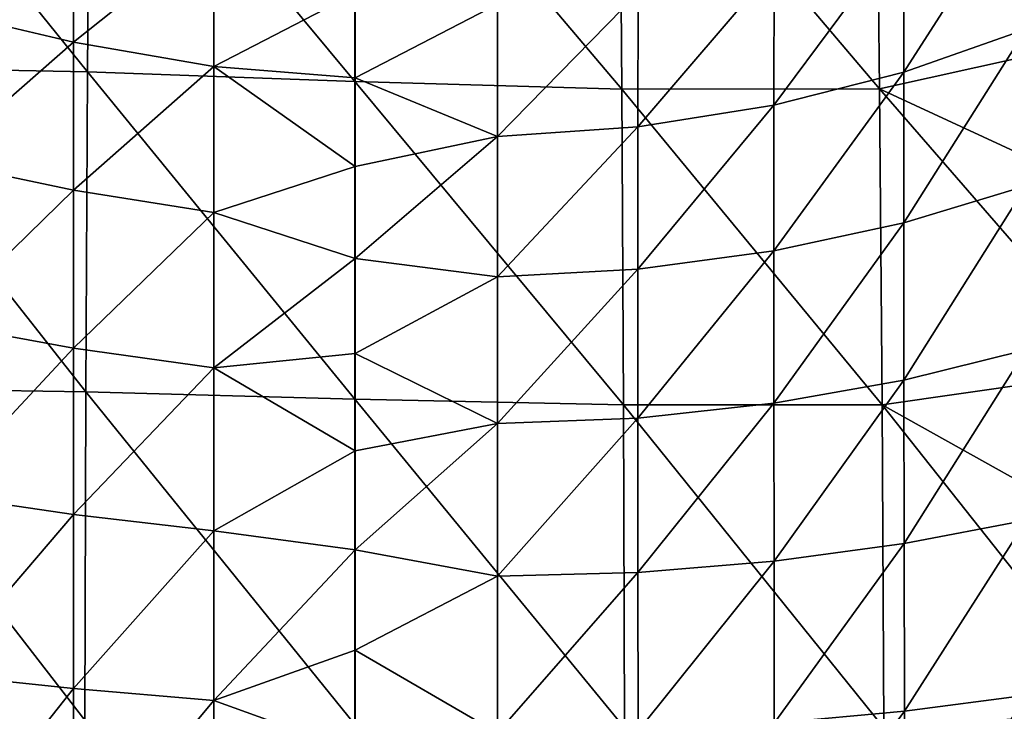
# Model space of a CAD drawing. Header units: millimetres. Extents: x -24 to 72, y 0 to 310.
# Tile 86 of 251: x -6 to 12, y 251 to 263. Entities that reach past the tile are written whole.
import ezdxf

# ---------------------------------------------------------------- set-up
doc = ezdxf.new("R2010")
doc.units = ezdxf.units.MM
doc.header["$LTSCALE"] = 65.185185
for name, color, linetype in [('27', 7, 'CONTINUOUS'), ('31', 7, 'CONTINUOUS'), ('32', 7, 'CONTINUOUS')]:
    doc.layers.add(name, color=color, linetype=linetype)

msp = doc.modelspace()

# ---------------------------------------------------------------- linework, layer by layer
at = {"layer": '27', "color": 7, "linetype": 'CONTINUOUS'}
for points in [[(-9.403, 268.213, -11.124), (-4.824, 262.539, -13.695), (-9.465, 262.627, -13.016), (-9.403, 268.213, -11.124)], [(-4.782, 268.113, -11.768), (-4.824, 262.539, -13.695), (-9.403, 268.213, -11.124), (-4.782, 268.113, -11.768)], [(-4.782, 268.113, -11.768), (-0.01, 262.363, -13.929), (-4.824, 262.539, -13.695), (-4.782, 268.113, -11.768)], [(-0.01, 267.914, -11.988), (-0.01, 262.363, -13.929), (-4.782, 268.113, -11.768), (-0.01, 267.914, -11.988)], [(-0.01, 262.363, -13.929), (-0.01, 267.914, -11.988), (4.805, 262.229, -13.692), (-0.01, 262.363, -13.929)], [(4.805, 262.229, -13.692), (-0.01, 267.914, -11.988), (4.763, 267.761, -11.763), (4.805, 262.229, -13.692)], [(9.385, 267.765, -11.123), (9.447, 262.232, -13.017), (4.763, 267.761, -11.763), (9.385, 267.765, -11.123)], [(9.447, 262.232, -13.017), (4.805, 262.229, -13.692), (4.763, 267.761, -11.763), (9.447, 262.232, -13.017)], [(13.788, 266.147, -10.759), (13.811, 263.197, -11.716), (9.385, 267.765, -11.123), (13.788, 266.147, -10.759)], [(9.385, 267.765, -11.123), (13.811, 263.197, -11.716), (9.447, 262.232, -13.017), (9.385, 267.765, -11.123)], [(13.811, 263.197, -11.716), (13.83, 260.198, -12.532), (9.447, 262.232, -13.017), (13.811, 263.197, -11.716)], [(-9.465, 262.627, -13.016), (-4.855, 256.771, -15.096), (-9.512, 256.84, -14.391), (-9.465, 262.627, -13.016)], [(-4.824, 262.539, -13.695), (-4.855, 256.771, -15.096), (-9.465, 262.627, -13.016), (-4.824, 262.539, -13.695)], [(-4.824, 262.539, -13.695), (-0.01, 256.635, -15.341), (-4.855, 256.771, -15.096), (-4.824, 262.539, -13.695)], [(-0.01, 262.363, -13.929), (-0.01, 256.635, -15.341), (-4.824, 262.539, -13.695), (-0.01, 262.363, -13.929)], [(-0.01, 256.635, -15.341), (-0.01, 262.363, -13.929), (4.835, 256.532, -15.096), (-0.01, 256.635, -15.341)], [(4.835, 256.532, -15.096), (-0.01, 262.363, -13.929), (4.805, 262.229, -13.692), (4.835, 256.532, -15.096)], [(9.447, 262.232, -13.017), (9.494, 256.534, -14.393), (4.805, 262.229, -13.692), (9.447, 262.232, -13.017)], [(9.494, 256.534, -14.393), (4.835, 256.532, -15.096), (4.805, 262.229, -13.692), (9.494, 256.534, -14.393)], [(13.83, 260.198, -12.532), (13.847, 257.161, -13.203), (9.447, 262.232, -13.017), (13.83, 260.198, -12.532)], [(9.447, 262.232, -13.017), (13.847, 257.161, -13.203), (9.494, 256.534, -14.393), (9.447, 262.232, -13.017)], [(13.847, 257.161, -13.203), (13.861, 254.094, -13.726), (9.494, 256.534, -14.393), (13.847, 257.161, -13.203)], [(-9.512, 256.84, -14.391), (-4.872, 250.848, -15.953), (-9.542, 250.888, -15.23), (-9.512, 256.84, -14.391)], [(-4.855, 256.771, -15.096), (-4.872, 250.848, -15.953), (-9.512, 256.84, -14.391), (-4.855, 256.771, -15.096)], [(-4.855, 256.771, -15.096), (-0.01, 250.77, -16.204), (-4.872, 250.848, -15.953), (-4.855, 256.771, -15.096)], [(-0.01, 256.635, -15.341), (-0.01, 250.77, -16.204), (-4.855, 256.771, -15.096), (-0.01, 256.635, -15.341)], [(-0.01, 250.77, -16.204), (-0.01, 256.635, -15.341), (4.853, 250.711, -15.954), (-0.01, 250.77, -16.204)], [(4.853, 250.711, -15.954), (-0.01, 256.635, -15.341), (4.835, 256.532, -15.096), (4.853, 250.711, -15.954)], [(9.494, 256.534, -14.393), (9.524, 250.713, -15.234), (4.835, 256.532, -15.096), (9.494, 256.534, -14.393)], [(9.524, 250.713, -15.234), (4.853, 250.711, -15.954), (4.835, 256.532, -15.096), (9.524, 250.713, -15.234)], [(13.861, 254.094, -13.726), (13.871, 251.007, -14.101), (9.494, 256.534, -14.393), (13.861, 254.094, -13.726)], [(9.494, 256.534, -14.393), (13.871, 251.007, -14.101), (9.524, 250.713, -15.234), (9.494, 256.534, -14.393)]]:
    msp.add_3dface(points, dxfattribs=at)
at = {"layer": '31', "color": 7, "linetype": 'CONTINUOUS'}
for points in [[(-5.08, 263.071, 21.736), (-5.083, 265.542, 23.65), (-7.534, 263.652, 21.261), (-5.08, 263.071, 21.736)], [(-5.08, 263.071, 21.736), (-2.553, 265.088, 23.803), (-5.083, 265.542, 23.65), (-5.08, 263.071, 21.736)], [(-2.551, 262.637, 21.946), (-2.553, 265.088, 23.803), (-5.08, 263.071, 21.736), (-2.551, 262.637, 21.946)], [(-2.551, 262.637, 21.946), (0, 263.957, 23.033), (-2.553, 265.088, 23.803), (-2.551, 262.637, 21.946)], [(0, 262.431, 21.939), (0, 263.957, 23.033), (-2.551, 262.637, 21.946), (0, 262.431, 21.939)], [(-7.532, 260.924, 19.513), (-5.08, 263.071, 21.736), (-7.534, 263.652, 21.261), (-7.532, 260.924, 19.513)], [(-5.078, 260.403, 20.058), (-5.08, 263.071, 21.736), (-7.532, 260.924, 19.513), (-5.078, 260.403, 20.058)], [(-5.078, 260.403, 20.058), (-2.551, 262.637, 21.946), (-5.08, 263.071, 21.736), (-5.078, 260.403, 20.058)], [(-2.55, 260.002, 20.324), (-2.551, 262.637, 21.946), (-5.078, 260.403, 20.058), (-2.55, 260.002, 20.324)], [(0, 260.832, 20.93), (0, 262.431, 21.939), (-2.551, 262.637, 21.946), (0, 260.832, 20.93)], [(-2.55, 260.002, 20.324), (0, 260.832, 20.93), (-2.551, 262.637, 21.946), (-2.55, 260.002, 20.324)], [(-7.532, 258.007, 18.029), (-5.078, 260.403, 20.058), (-7.532, 260.924, 19.513), (-7.532, 258.007, 18.029)], [(0, 259.173, 20.015), (0, 260.832, 20.93), (-2.55, 260.002, 20.324), (0, 259.173, 20.015)], [(-5.078, 257.559, 18.638), (-5.078, 260.403, 20.058), (-7.532, 258.007, 18.029), (-5.078, 257.559, 18.638)], [(-5.078, 257.559, 18.638), (-2.55, 260.002, 20.324), (-5.078, 260.403, 20.058), (-5.078, 257.559, 18.638)], [(-2.549, 257.203, 18.956), (-2.55, 260.002, 20.324), (-5.078, 257.559, 18.638), (-2.549, 257.203, 18.956)], [(-2.549, 257.203, 18.956), (0, 259.173, 20.015), (-2.55, 260.002, 20.324), (-2.549, 257.203, 18.956)], [(0, 257.46, 19.198), (0, 259.173, 20.015), (-2.549, 257.203, 18.956), (0, 257.46, 19.198)], [(-7.534, 254.918, 16.832), (-5.078, 257.559, 18.638), (-7.532, 258.007, 18.029), (-7.534, 254.918, 16.832)], [(-5.078, 254.557, 17.496), (-5.078, 257.559, 18.638), (-7.534, 254.918, 16.832), (-5.078, 254.557, 17.496)], [(-5.078, 254.557, 17.496), (-2.549, 257.203, 18.956), (-5.078, 257.559, 18.638), (-5.078, 254.557, 17.496)], [(0, 255.705, 18.484), (0, 257.46, 19.198), (-2.549, 257.203, 18.956), (0, 255.705, 18.484)], [(-2.549, 254.263, 17.86), (-2.549, 257.203, 18.956), (-5.078, 254.557, 17.496), (-2.549, 254.263, 17.86)], [(-2.549, 254.263, 17.86), (0, 255.705, 18.484), (-2.549, 257.203, 18.956), (-2.549, 254.263, 17.86)], [(0, 253.919, 17.878), (0, 255.705, 18.484), (-2.549, 254.263, 17.86), (0, 253.919, 17.878)], [(-7.539, 251.676, 15.947), (-5.078, 254.557, 17.496), (-7.534, 254.918, 16.832), (-7.539, 251.676, 15.947)], [(-5.08, 251.419, 16.654), (-5.078, 254.557, 17.496), (-7.539, 251.676, 15.947), (-5.08, 251.419, 16.654)], [(-5.08, 251.419, 16.654), (-2.549, 254.263, 17.86), (-5.078, 254.557, 17.496), (-5.08, 251.419, 16.654)], [(-2.549, 251.202, 17.054), (-2.549, 254.263, 17.86), (-5.08, 251.419, 16.654), (-2.549, 251.202, 17.054)], [(-2.549, 251.202, 17.054), (0, 253.919, 17.878), (-2.549, 254.263, 17.86), (-2.549, 251.202, 17.054)], [(0, 252.109, 17.381), (0, 253.919, 17.878), (-2.549, 251.202, 17.054), (0, 252.109, 17.381)], [(0, 250.285, 16.994), (0, 252.109, 17.381), (-2.549, 251.202, 17.054), (0, 250.285, 16.994)], [(-7.546, 248.301, 15.396), (-5.08, 251.419, 16.654), (-7.539, 251.676, 15.947), (-7.546, 248.301, 15.396)], [(-5.085, 248.163, 16.132), (-5.08, 251.419, 16.654), (-7.546, 248.301, 15.396), (-5.085, 248.163, 16.132)], [(-5.085, 248.163, 16.132), (-2.549, 251.202, 17.054), (-5.08, 251.419, 16.654), (-5.085, 248.163, 16.132)], [(-2.551, 248.044, 16.557), (-2.549, 251.202, 17.054), (-5.085, 248.163, 16.132), (-2.551, 248.044, 16.557)], [(-2.551, 248.044, 16.557), (0, 250.285, 16.994), (-2.549, 251.202, 17.054), (-2.551, 248.044, 16.557)]]:
    msp.add_3dface(points, dxfattribs=at)
at = {"layer": '32', "color": 7, "linetype": 'CONTINUOUS'}
for points in [[(12.086, 263.306, 18.266), (12.085, 265.97, 20.104), (9.882, 262.531, 19.318), (12.086, 263.306, 18.266)], [(12.085, 265.97, 20.104), (9.883, 265.095, 21.066), (9.882, 262.531, 19.318), (12.085, 265.97, 20.104)], [(7.544, 264.421, 21.814), (7.543, 261.937, 20.137), (9.883, 265.095, 21.066), (7.544, 264.421, 21.814)], [(9.883, 265.095, 21.066), (7.543, 261.937, 20.137), (9.882, 262.531, 19.318), (9.883, 265.095, 21.066)], [(5.096, 263.968, 22.368), (5.093, 261.544, 20.738), (7.544, 264.421, 21.814), (5.096, 263.968, 22.368)], [(7.544, 264.421, 21.814), (5.093, 261.544, 20.738), (7.543, 261.937, 20.137), (7.544, 264.421, 21.814)], [(2.565, 263.76, 22.737), (2.564, 261.373, 21.125), (5.096, 263.968, 22.368), (2.565, 263.76, 22.737)], [(5.096, 263.968, 22.368), (2.564, 261.373, 21.125), (5.093, 261.544, 20.738), (5.096, 263.968, 22.368)], [(0, 263.957, 23.033), (0, 262.431, 21.939), (2.565, 263.76, 22.737), (0, 263.957, 23.033)], [(2.565, 263.76, 22.737), (0, 262.431, 21.939), (2.564, 261.373, 21.125), (2.565, 263.76, 22.737)], [(12.086, 263.306, 18.266), (9.882, 262.531, 19.318), (9.883, 259.819, 17.801), (12.086, 263.306, 18.266)], [(12.087, 260.483, 16.668), (12.086, 263.306, 18.266), (9.883, 259.819, 17.801), (12.087, 260.483, 16.668)], [(0, 262.431, 21.939), (0, 260.832, 20.93), (2.564, 261.373, 21.125), (0, 262.431, 21.939)], [(7.543, 261.937, 20.137), (7.542, 259.31, 18.684), (9.882, 262.531, 19.318), (7.543, 261.937, 20.137)], [(9.882, 262.531, 19.318), (7.542, 259.31, 18.684), (9.883, 259.819, 17.801), (9.882, 262.531, 19.318)], [(5.093, 261.544, 20.738), (5.092, 258.979, 19.325), (7.543, 261.937, 20.137), (5.093, 261.544, 20.738)], [(7.543, 261.937, 20.137), (5.092, 258.979, 19.325), (7.542, 259.31, 18.684), (7.543, 261.937, 20.137)], [(2.564, 261.373, 21.125), (2.562, 258.845, 19.727), (5.093, 261.544, 20.738), (2.564, 261.373, 21.125)], [(5.093, 261.544, 20.738), (2.562, 258.845, 19.727), (5.092, 258.979, 19.325), (5.093, 261.544, 20.738)], [(0, 260.832, 20.93), (0, 259.173, 20.015), (2.564, 261.373, 21.125), (0, 260.832, 20.93)], [(2.564, 261.373, 21.125), (0, 259.173, 20.015), (2.562, 258.845, 19.727), (2.564, 261.373, 21.125)], [(12.087, 260.483, 16.668), (9.883, 259.819, 17.801), (9.885, 256.979, 16.528), (12.087, 260.483, 16.668)], [(12.089, 257.526, 15.325), (12.087, 260.483, 16.668), (9.885, 256.979, 16.528), (12.089, 257.526, 15.325)], [(7.542, 259.31, 18.684), (7.542, 256.562, 17.466), (9.883, 259.819, 17.801), (7.542, 259.31, 18.684)], [(9.883, 259.819, 17.801), (7.542, 256.562, 17.466), (9.885, 256.979, 16.528), (9.883, 259.819, 17.801)], [(5.092, 258.979, 19.325), (5.091, 256.295, 18.143), (7.542, 259.31, 18.684), (5.092, 258.979, 19.325)], [(7.542, 259.31, 18.684), (5.091, 256.295, 18.143), (7.542, 256.562, 17.466), (7.542, 259.31, 18.684)], [(0, 259.173, 20.015), (0, 257.46, 19.198), (2.562, 258.845, 19.727), (0, 259.173, 20.015)], [(2.562, 258.845, 19.727), (0, 257.46, 19.198), (2.562, 256.196, 18.557), (2.562, 258.845, 19.727)], [(2.562, 258.845, 19.727), (2.562, 256.196, 18.557), (5.092, 258.979, 19.325), (2.562, 258.845, 19.727)], [(5.092, 258.979, 19.325), (2.562, 256.196, 18.557), (5.091, 256.295, 18.143), (5.092, 258.979, 19.325)], [(0, 257.46, 19.198), (0, 255.705, 18.484), (2.562, 256.196, 18.557), (0, 257.46, 19.198)], [(12.089, 257.526, 15.325), (9.885, 256.979, 16.528), (9.889, 254.036, 15.512), (12.089, 257.526, 15.325)], [(12.093, 254.457, 14.253), (12.089, 257.526, 15.325), (9.889, 254.036, 15.512), (12.093, 254.457, 14.253)], [(7.542, 256.562, 17.466), (7.545, 253.716, 16.497), (9.885, 256.979, 16.528), (7.542, 256.562, 17.466)], [(9.885, 256.979, 16.528), (7.545, 253.716, 16.497), (9.889, 254.036, 15.512), (9.885, 256.979, 16.528)], [(5.091, 256.295, 18.143), (5.092, 253.514, 17.203), (7.542, 256.562, 17.466), (5.091, 256.295, 18.143)], [(7.542, 256.562, 17.466), (5.092, 253.514, 17.203), (7.545, 253.716, 16.497), (7.542, 256.562, 17.466)], [(0, 255.705, 18.484), (0, 253.919, 17.878), (2.562, 256.196, 18.557), (0, 255.705, 18.484)], [(2.562, 256.196, 18.557), (0, 253.919, 17.878), (2.562, 253.447, 17.625), (2.562, 256.196, 18.557)], [(2.562, 256.196, 18.557), (2.562, 253.447, 17.625), (5.091, 256.295, 18.143), (2.562, 256.196, 18.557)], [(5.091, 256.295, 18.143), (2.562, 253.447, 17.625), (5.092, 253.514, 17.203), (5.091, 256.295, 18.143)], [(12.093, 254.457, 14.253), (9.889, 254.036, 15.512), (9.895, 251.011, 14.768), (12.093, 254.457, 14.253)], [(12.098, 251.299, 13.466), (12.093, 254.457, 14.253), (9.895, 251.011, 14.768), (12.098, 251.299, 13.466)], [(7.545, 253.716, 16.497), (7.549, 250.793, 15.788), (9.889, 254.036, 15.512), (7.545, 253.716, 16.497)], [(9.889, 254.036, 15.512), (7.549, 250.793, 15.788), (9.895, 251.011, 14.768), (9.889, 254.036, 15.512)], [(0, 253.919, 17.878), (0, 252.109, 17.381), (2.562, 253.447, 17.625), (0, 253.919, 17.878)], [(5.092, 253.514, 17.203), (5.094, 250.659, 16.516), (7.545, 253.716, 16.497), (5.092, 253.514, 17.203)], [(7.545, 253.716, 16.497), (5.094, 250.659, 16.516), (7.549, 250.793, 15.788), (7.545, 253.716, 16.497)], [(2.562, 253.447, 17.625), (2.562, 250.619, 16.945), (5.092, 253.514, 17.203), (2.562, 253.447, 17.625)], [(5.092, 253.514, 17.203), (2.562, 250.619, 16.945), (5.094, 250.659, 16.516), (5.092, 253.514, 17.203)], [(2.562, 253.447, 17.625), (0, 252.109, 17.381), (2.562, 250.619, 16.945), (2.562, 253.447, 17.625)], [(0, 252.109, 17.381), (0, 250.285, 16.994), (2.562, 250.619, 16.945), (0, 252.109, 17.381)], [(12.098, 251.299, 13.466), (9.895, 251.011, 14.768), (9.903, 247.928, 14.309), (12.098, 251.299, 13.466)], [(12.104, 248.076, 12.98), (12.098, 251.299, 13.466), (9.903, 247.928, 14.309), (12.104, 248.076, 12.98)], [(7.549, 250.793, 15.788), (7.556, 247.817, 15.352), (9.895, 251.011, 14.768), (7.549, 250.793, 15.788)], [(9.895, 251.011, 14.768), (7.556, 247.817, 15.352), (9.903, 247.928, 14.309), (9.895, 251.011, 14.768)]]:
    msp.add_3dface(points, dxfattribs=at)

doc.saveas('drawing.dxf')
